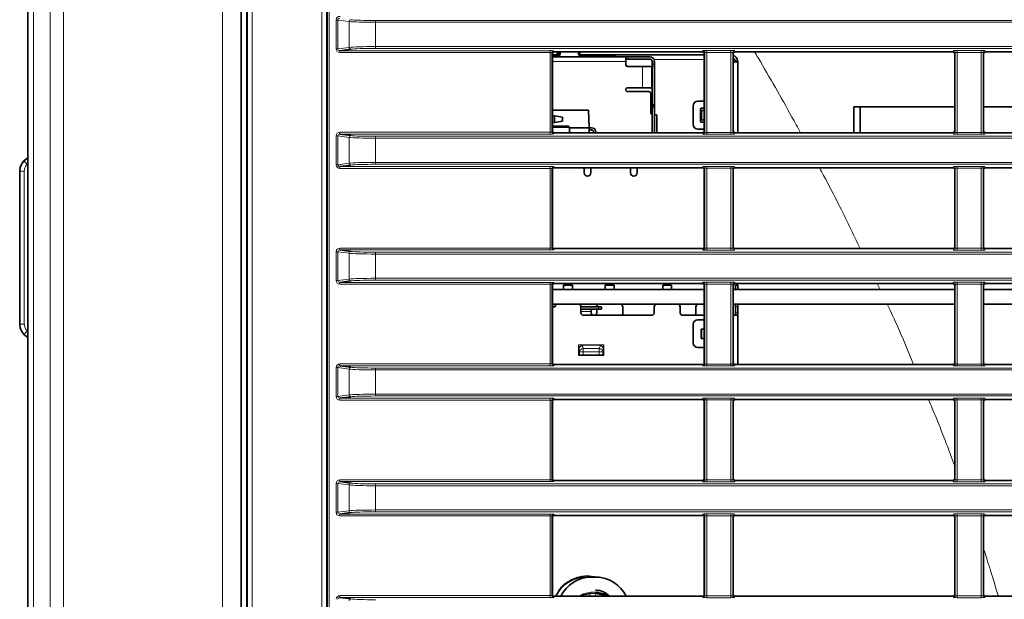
# Model space of a CAD drawing. Header units: millimetres. Extents: x 0 to 1118, y 0 to 864.
# Tile 14 of 91: x 196 to 231, y 270 to 291. Entities that reach past the tile are written whole.
import ezdxf

# ---------------------------------------------------------------- set-up
doc = ezdxf.new("R2010")
doc.units = ezdxf.units.MM

msp = doc.modelspace()

# ---------------------------------------------------------------- linework, layer by layer
at = {"color": 7, "linetype": 'Continuous', "lineweight": 35}
for p, q in [((203.776, 208.183), (203.776, 314.337)), ((195.902, 313.093), (195.902, 209.426)), ((203.569, 313.093), (203.569, 209.426)), ((207.508, 289.896), (207.12, 289.843)), ((214.753, 289.73), (214.753, 286.956)), ((214.753, 289.69), (214.927, 289.69)), ((214.753, 289.623), (217.391, 289.623)), ((214.949, 289.643), (214.782, 289.643)), ((220.149, 289.797), (214.82, 289.797)), ((214.927, 289.69), (214.927, 289.797)), ((215.032, 289.756), (214.927, 289.756)), ((214.927, 289.69), (215.024, 289.69)), ((215.032, 289.797), (215.032, 289.726)), ((215.699, 289.726), (215.699, 289.797)), ((215.741, 289.756), (215.699, 289.756)), ((215.707, 289.69), (215.741, 289.69)), ((215.741, 289.69), (215.741, 289.797)), ((215.741, 289.69), (220.216, 289.69)), ((216.982, 289.643), (215.782, 289.643)), ((217.391, 289.456), (217.391, 289.623)), ((217.391, 289.623), (217.474, 289.623)), ((217.474, 289.54), (217.391, 289.54)), ((217.474, 289.623), (218.257, 289.623)), ((218.257, 289.54), (217.474, 289.54)), ((220.216, 286.956), (220.216, 289.73)), ((221.255, 289.73), (221.255, 286.956)), ((229.149, 289.797), (221.322, 289.797)), ((229.216, 286.956), (229.216, 289.73)), ((230.255, 289.73), (230.255, 286.956)), ((238.149, 289.797), (230.322, 289.797)), ((217.391, 289.343), (217.391, 289.456)), ((217.991, 289.276), (217.457, 289.276)), ((218.324, 289.276), (217.991, 289.276)), ((218.324, 288.506), (218.324, 289.276)), ((218.341, 289.456), (218.341, 289.44)), ((218.341, 289.356), (218.341, 289.44)), ((218.341, 289.356), (218.424, 289.356)), ((218.341, 289.356), (218.341, 289.273)), ((218.341, 289.273), (218.341, 287.903)), ((218.424, 289.456), (218.424, 289.44)), ((218.424, 289.44), (218.424, 289.356)), ((218.424, 289.273), (218.424, 289.356)), ((218.424, 289.273), (218.424, 287.903)), ((221.416, 289.44), (221.255, 289.44)), ((221.416, 286.889), (221.416, 289.44)), ((217.457, 288.506), (217.991, 288.506)), ((217.991, 288.506), (218.324, 288.506)), ((218.215, 288.373), (217.457, 288.373)), ((218.298, 288.29), (218.298, 287.606)), ((218.341, 287.903), (218.341, 287.856)), ((218.341, 287.856), (218.341, 287.81)), ((218.424, 287.856), (218.341, 287.856)), ((218.341, 287.81), (218.341, 286.889)), ((218.424, 287.903), (218.424, 287.856)), ((218.424, 287.81), (218.424, 287.856)), ((218.424, 286.889), (218.424, 287.81)), ((219.816, 287.19), (219.816, 287.856)), ((219.982, 288.023), (220.216, 288.023)), ((220.216, 287.773), (220.116, 287.773)), ((225.589, 287.82), (225.589, 286.889)), ((225.589, 287.82), (225.822, 287.82)), ((225.822, 287.82), (225.822, 286.889)), ((225.822, 287.82), (229.216, 287.82)), ((230.255, 287.82), (238.216, 287.82)), ((214.753, 287.706), (216.052, 287.706)), ((214.753, 287.515), (214.762, 287.515)), ((214.826, 287.504), (214.762, 287.515)), ((214.826, 287.504), (215.122, 287.451)), ((214.826, 287.504), (214.826, 287.255)), ((215.122, 287.451), (215.122, 287.307)), ((216.074, 287.073), (216.052, 287.706)), ((218.424, 287.54), (218.514, 287.54)), ((218.514, 286.889), (218.514, 287.54)), ((220.082, 287.306), (220.082, 287.74)), ((220.086, 287.356), (220.086, 287.69)), ((220.086, 287.69), (220.114, 287.69)), ((220.114, 287.356), (220.114, 287.69)), ((220.114, 287.69), (220.216, 287.69)), ((214.753, 287.244), (214.762, 287.244)), ((215.337, 287.123), (214.753, 287.123)), ((215.365, 287.095), (214.753, 287.095)), ((214.826, 287.255), (214.762, 287.244)), ((214.826, 287.255), (215.122, 287.307)), ((215.365, 287.095), (215.337, 287.123)), ((215.365, 286.889), (215.365, 287.095)), ((215.365, 287.073), (216.074, 287.073)), ((216.074, 286.889), (216.074, 287.073)), ((216.16, 287.073), (216.074, 287.073)), ((220.086, 287.356), (220.114, 287.356)), ((220.114, 287.356), (220.216, 287.356)), ((220.216, 287.273), (220.116, 287.273)), ((207.12, 286.843), (207.508, 286.791)), ((220.149, 286.889), (214.82, 286.889)), ((216.16, 286.99), (216.074, 286.99)), ((216.235, 286.889), (216.235, 286.914)), ((216.318, 286.889), (216.318, 286.914)), ((219.982, 287.023), (220.216, 287.023)), ((229.149, 286.889), (221.322, 286.889)), ((238.149, 286.889), (230.322, 286.889)), ((195.76, 285.88), (195.902, 285.991)), ((207.508, 285.729), (207.12, 285.677)), ((220.149, 285.63), (214.82, 285.63)), ((215.899, 285.63), (215.899, 285.446)), ((216.132, 285.446), (216.132, 285.63)), ((217.566, 285.63), (217.566, 285.446)), ((217.799, 285.446), (217.799, 285.63)), ((229.149, 285.63), (221.322, 285.63)), ((238.149, 285.63), (230.322, 285.63)), ((195.607, 280.01), (195.607, 285.509)), ((195.609, 280.008), (195.609, 285.512)), ((214.753, 285.564), (214.753, 282.789)), ((220.216, 282.789), (220.216, 285.564)), ((221.255, 285.564), (221.255, 282.789)), ((229.216, 282.789), (229.216, 285.564)), ((230.255, 285.564), (230.255, 282.789)), ((207.12, 282.676), (207.508, 282.624)), ((220.149, 282.723), (214.82, 282.723)), ((229.149, 282.723), (221.322, 282.723)), ((238.149, 282.723), (230.322, 282.723)), ((207.508, 281.562), (207.12, 281.51)), ((214.753, 281.397), (214.753, 278.623)), ((220.149, 281.464), (214.82, 281.464)), ((215.156, 281.413), (215.156, 281.253)), ((215.476, 281.413), (215.156, 281.413)), ((215.476, 281.253), (215.476, 281.413)), ((216.656, 281.253), (216.656, 281.413)), ((216.656, 281.413), (216.976, 281.413)), ((216.976, 281.413), (216.976, 281.253)), ((218.722, 281.413), (218.722, 281.253)), ((219.042, 281.413), (218.722, 281.413)), ((219.042, 281.253), (219.042, 281.413)), ((220.216, 278.623), (220.216, 281.397)), ((221.255, 281.397), (221.255, 278.623)), ((229.149, 281.464), (221.322, 281.464)), ((221.332, 281.413), (221.416, 281.413)), ((221.332, 281.253), (221.332, 281.413)), ((221.416, 281.413), (221.416, 281.253)), ((229.216, 278.623), (229.216, 281.397)), ((230.255, 281.397), (230.255, 278.623)), ((238.149, 281.464), (230.322, 281.464)), ((220.216, 281.253), (214.753, 281.253)), ((229.216, 281.253), (221.255, 281.253)), ((238.216, 281.253), (230.255, 281.253)), ((220.216, 280.73), (214.753, 280.73)), ((229.216, 280.73), (221.255, 280.73)), ((221.332, 280.63), (221.332, 280.73)), ((221.416, 280.73), (221.416, 280.63)), ((238.216, 280.73), (230.255, 280.73)), ((214.753, 280.63), (214.849, 280.63)), ((215.782, 280.63), (215.782, 280.413)), ((215.782, 280.63), (216.416, 280.63)), ((216.416, 280.546), (215.782, 280.546)), ((218.332, 280.33), (215.866, 280.33)), ((216.149, 280.546), (216.149, 280.463)), ((216.149, 280.413), (216.149, 280.463)), ((216.349, 280.413), (216.349, 280.546)), ((216.416, 280.63), (216.516, 280.63)), ((216.416, 280.546), (216.516, 280.546)), ((216.516, 280.546), (216.516, 280.63)), ((217.282, 280.63), (217.282, 280.413)), ((218.416, 280.63), (218.416, 280.413)), ((219.349, 280.413), (219.349, 280.63)), ((220.216, 280.33), (219.432, 280.33)), ((219.916, 280.413), (219.916, 280.63)), ((221.416, 280.33), (221.255, 280.33)), ((221.332, 280.413), (221.332, 280.63)), ((221.332, 280.33), (221.332, 280.413)), ((221.416, 280.63), (221.416, 280.413)), ((221.416, 280.413), (221.416, 280.33)), ((221.416, 280.33), (221.416, 278.556)), ((219.816, 279.33), (219.816, 279.996)), ((220.216, 280.163), (219.982, 280.163)), ((195.902, 279.529), (195.76, 279.64)), ((220.097, 279.496), (220.097, 279.83)), ((220.111, 279.83), (220.097, 279.83)), ((220.111, 279.496), (220.111, 279.83)), ((220.211, 279.83), (220.111, 279.83)), ((220.211, 279.83), (220.211, 279.496)), ((220.097, 279.496), (220.111, 279.496)), ((220.211, 279.496), (220.111, 279.496)), ((215.732, 278.893), (215.699, 278.893)), ((215.865, 278.893), (215.732, 278.893)), ((216.433, 278.893), (215.865, 278.893)), ((216.566, 278.893), (216.433, 278.893)), ((216.599, 278.893), (216.566, 278.893)), ((220.216, 279.163), (219.982, 279.163)), ((220.149, 278.556), (214.82, 278.556)), ((229.149, 278.556), (221.322, 278.556)), ((238.149, 278.556), (230.322, 278.556)), ((207.12, 278.51), (207.508, 278.457)), ((207.508, 277.396), (207.12, 277.343)), ((214.753, 277.23), (214.753, 274.456)), ((220.149, 277.297), (214.82, 277.297)), ((220.216, 274.456), (220.216, 277.23)), ((221.255, 277.23), (221.255, 274.456)), ((229.149, 277.297), (221.322, 277.297)), ((229.216, 274.456), (229.216, 277.23)), ((230.255, 277.23), (230.255, 274.456)), ((238.149, 277.297), (230.322, 277.297)), ((207.12, 274.343), (207.508, 274.291)), ((220.149, 274.389), (214.82, 274.389)), ((229.149, 274.389), (221.322, 274.389)), ((238.149, 274.389), (230.322, 274.389)), ((207.508, 273.229), (207.12, 273.177)), ((214.753, 273.064), (214.753, 270.289)), ((220.149, 273.13), (214.82, 273.13)), ((220.216, 270.289), (220.216, 273.064)), ((221.255, 273.064), (221.255, 270.289)), ((229.149, 273.13), (221.322, 273.13)), ((229.216, 270.289), (229.216, 273.064)), ((230.255, 273.064), (230.255, 270.289)), ((238.149, 273.13), (230.322, 273.13)), ((216.16, 270.926), (215.974, 270.926)), ((216.323, 270.911), (216.137, 270.911)), ((216.272, 270.921), (216.16, 270.926)), ((216.434, 270.905), (216.272, 270.921)), ((207.12, 270.176), (207.508, 270.124)), ((220.149, 270.223), (214.82, 270.223)), ((229.149, 270.223), (221.322, 270.223)), ((238.149, 270.223), (230.322, 270.223))]:
    msp.add_line(p, q, dxfattribs=at)
at = {"color": 7, "linetype": 'Continuous', "lineweight": 18}
for p, q in [((203.799, 208.193), (203.799, 314.327)), ((203.966, 314.327), (203.966, 208.193)), ((196.098, 313.093), (196.098, 209.426)), ((196.707, 313.093), (196.707, 209.426)), ((197.178, 313.093), (197.178, 209.426)), ((202.902, 313.093), (202.902, 209.426)), ((206.471, 214.378), (206.471, 308.141)), ((206.637, 308.141), (206.637, 214.378)), ((206.668, 214.409), (206.668, 308.111)), ((206.734, 308.111), (206.734, 214.409)), ((207.045, 290.945), (206.981, 290.945)), ((206.981, 289.908), (206.981, 290.945)), ((207.444, 290.891), (207.045, 290.945)), ((207.045, 290.945), (207.045, 289.908)), ((208.395, 290.863), (208.395, 290.929)), ((208.395, 290.929), (395.076, 290.929)), ((207.444, 289.962), (207.444, 290.891)), ((208.395, 290.863), (208.395, 289.99)), ((395.076, 290.863), (208.395, 290.863)), ((207.045, 289.908), (206.981, 289.908)), ((207.045, 289.908), (207.444, 289.962)), ((208.395, 289.99), (395.076, 289.99)), ((208.395, 289.924), (208.395, 289.99)), ((395.076, 289.924), (208.395, 289.924)), ((207.12, 289.843), (214.67, 289.843)), ((207.12, 289.843), (207.12, 289.777)), ((214.67, 289.777), (207.12, 289.777)), ((214.67, 289.843), (214.67, 289.777)), ((214.67, 286.91), (214.67, 289.777)), ((214.737, 289.771), (214.737, 286.915)), ((214.753, 289.73), (214.737, 289.771)), ((214.803, 289.838), (214.82, 289.797)), ((217.391, 289.523), (218.307, 289.523)), ((217.474, 289.623), (217.474, 289.54)), ((218.41, 289.523), (220.216, 289.523)), ((220.149, 289.797), (220.168, 289.844)), ((220.234, 289.777), (220.216, 289.73)), ((220.234, 286.909), (220.234, 289.777)), ((220.301, 289.849), (221.17, 289.849)), ((220.301, 289.783), (220.301, 289.849)), ((221.17, 289.783), (220.301, 289.783)), ((220.301, 289.783), (220.301, 286.904)), ((221.17, 289.783), (221.17, 289.849)), ((221.17, 286.904), (221.17, 289.783)), ((221.237, 289.777), (221.237, 286.909)), ((221.255, 289.73), (221.237, 289.777)), ((221.303, 289.844), (221.322, 289.797)), ((229.149, 289.797), (229.168, 289.844)), ((229.234, 289.777), (229.216, 289.73)), ((229.234, 286.909), (229.234, 289.777)), ((229.301, 289.849), (230.17, 289.849)), ((229.301, 289.783), (229.301, 289.849)), ((230.17, 289.783), (229.301, 289.783)), ((229.301, 289.783), (229.301, 286.904)), ((230.17, 289.783), (230.17, 289.849)), ((230.17, 286.904), (230.17, 289.783)), ((230.237, 289.777), (230.237, 286.909)), ((230.255, 289.73), (230.237, 289.777)), ((230.303, 289.844), (230.322, 289.797)), ((214.753, 289.456), (217.391, 289.456)), ((217.991, 288.506), (217.991, 289.276)), ((218.424, 289.44), (218.341, 289.44)), ((218.341, 289.273), (218.424, 289.273)), ((221.412, 289.483), (221.327, 289.483)), ((218.341, 287.903), (218.424, 287.903)), ((218.424, 287.81), (218.341, 287.81)), ((207.045, 286.778), (206.981, 286.778)), ((206.981, 285.742), (206.981, 286.778)), ((207.444, 286.724), (207.045, 286.778)), ((207.045, 286.778), (207.045, 285.742)), ((207.12, 286.843), (207.12, 286.91)), ((207.12, 286.91), (214.67, 286.91)), ((214.67, 286.843), (207.12, 286.843)), ((207.444, 285.795), (207.444, 286.724)), ((208.395, 286.696), (208.395, 286.763)), ((208.395, 286.763), (395.076, 286.763)), ((395.076, 286.696), (208.395, 286.696)), ((208.395, 286.696), (208.395, 285.824)), ((214.67, 286.843), (214.67, 286.91)), ((214.737, 286.915), (214.753, 286.956)), ((214.82, 286.889), (214.803, 286.849)), ((220.168, 286.843), (220.149, 286.889)), ((220.216, 286.956), (220.234, 286.909)), ((220.301, 286.837), (220.301, 286.904)), ((220.301, 286.904), (221.17, 286.904)), ((221.17, 286.837), (220.301, 286.837)), ((221.17, 286.837), (221.17, 286.904)), ((221.237, 286.909), (221.255, 286.956)), ((221.322, 286.889), (221.303, 286.843)), ((229.168, 286.843), (229.149, 286.889)), ((229.216, 286.956), (229.234, 286.909)), ((229.301, 286.837), (229.301, 286.904)), ((229.301, 286.904), (230.17, 286.904)), ((230.17, 286.837), (229.301, 286.837)), ((230.17, 286.837), (230.17, 286.904)), ((230.237, 286.909), (230.255, 286.956)), ((230.322, 286.889), (230.303, 286.843)), ((207.045, 285.742), (206.981, 285.742)), ((207.045, 285.742), (207.444, 285.795)), ((207.12, 285.677), (214.67, 285.677)), ((207.12, 285.677), (207.12, 285.61)), ((208.395, 285.824), (395.076, 285.824)), ((208.395, 285.757), (208.395, 285.824)), ((395.076, 285.757), (208.395, 285.757)), ((214.67, 285.677), (214.67, 285.61)), ((214.803, 285.671), (214.82, 285.63)), ((220.149, 285.63), (220.168, 285.677)), ((220.301, 285.683), (221.17, 285.683)), ((220.301, 285.616), (220.301, 285.683)), ((221.17, 285.616), (221.17, 285.683)), ((221.303, 285.677), (221.322, 285.63)), ((229.149, 285.63), (229.168, 285.677)), ((229.301, 285.683), (230.17, 285.683)), ((229.301, 285.616), (229.301, 285.683)), ((230.17, 285.616), (230.17, 285.683)), ((230.303, 285.677), (230.322, 285.63)), ((195.609, 285.509), (195.607, 285.509)), ((195.773, 280.008), (195.773, 285.512)), ((214.67, 285.61), (207.12, 285.61)), ((214.67, 282.743), (214.67, 285.61)), ((214.737, 285.604), (214.737, 282.749)), ((214.753, 285.564), (214.737, 285.604)), ((220.234, 285.61), (220.216, 285.564)), ((220.234, 282.743), (220.234, 285.61)), ((221.17, 285.616), (220.301, 285.616)), ((220.301, 285.616), (220.301, 282.737)), ((221.17, 282.737), (221.17, 285.616)), ((221.237, 285.61), (221.237, 282.743)), ((221.255, 285.564), (221.237, 285.61)), ((229.234, 285.61), (229.216, 285.564)), ((229.234, 282.743), (229.234, 285.61)), ((230.17, 285.616), (229.301, 285.616)), ((229.301, 285.616), (229.301, 282.737)), ((230.17, 282.737), (230.17, 285.616)), ((230.237, 285.61), (230.237, 282.743)), ((230.255, 285.564), (230.237, 285.61)), ((214.737, 282.749), (214.753, 282.789)), ((220.216, 282.789), (220.234, 282.743)), ((221.237, 282.743), (221.255, 282.789)), ((229.216, 282.789), (229.234, 282.743)), ((230.237, 282.743), (230.255, 282.789)), ((207.045, 282.611), (206.981, 282.611)), ((206.981, 281.575), (206.981, 282.611)), ((207.444, 282.557), (207.045, 282.611)), ((207.045, 282.611), (207.045, 281.575)), ((207.12, 282.676), (207.12, 282.743)), ((207.12, 282.743), (214.67, 282.743)), ((214.67, 282.676), (207.12, 282.676)), ((207.444, 281.629), (207.444, 282.557)), ((208.395, 282.529), (208.395, 282.596)), ((208.395, 282.596), (395.076, 282.596)), ((395.076, 282.529), (208.395, 282.529)), ((208.395, 282.529), (208.395, 281.657)), ((214.67, 282.676), (214.67, 282.743)), ((214.82, 282.723), (214.803, 282.682)), ((220.168, 282.676), (220.149, 282.723)), ((220.301, 282.67), (220.301, 282.737)), ((220.301, 282.737), (221.17, 282.737)), ((221.17, 282.67), (220.301, 282.67)), ((221.17, 282.67), (221.17, 282.737)), ((221.322, 282.723), (221.303, 282.676)), ((229.168, 282.676), (229.149, 282.723)), ((229.301, 282.67), (229.301, 282.737)), ((229.301, 282.737), (230.17, 282.737)), ((230.17, 282.67), (229.301, 282.67)), ((230.17, 282.67), (230.17, 282.737)), ((230.322, 282.723), (230.303, 282.676)), ((207.045, 281.575), (206.981, 281.575)), ((207.045, 281.575), (207.444, 281.629)), ((207.12, 281.51), (214.67, 281.51)), ((207.12, 281.51), (207.12, 281.443)), ((214.67, 281.443), (207.12, 281.443)), ((208.395, 281.657), (395.076, 281.657)), ((208.395, 281.59), (208.395, 281.657)), ((395.076, 281.59), (208.395, 281.59)), ((214.67, 281.51), (214.67, 281.443)), ((214.67, 278.576), (214.67, 281.443)), ((214.737, 281.438), (214.737, 278.582)), ((214.753, 281.397), (214.737, 281.438)), ((214.803, 281.504), (214.82, 281.464)), ((220.149, 281.464), (220.168, 281.51)), ((220.234, 281.444), (220.216, 281.397)), ((220.234, 278.576), (220.234, 281.444)), ((220.301, 281.516), (221.17, 281.516)), ((220.301, 281.449), (220.301, 281.516)), ((221.17, 281.449), (220.301, 281.449)), ((220.301, 281.449), (220.301, 278.57)), ((221.17, 281.449), (221.17, 281.516)), ((221.17, 278.57), (221.17, 281.449)), ((221.237, 281.444), (221.237, 278.576)), ((221.255, 281.397), (221.237, 281.444)), ((221.303, 281.51), (221.322, 281.464)), ((226.531, 281.253), (226.429, 281.464)), ((229.149, 281.464), (229.168, 281.51)), ((229.234, 281.444), (229.216, 281.397)), ((229.234, 278.576), (229.234, 281.444)), ((229.301, 281.516), (230.17, 281.516)), ((229.301, 281.449), (229.301, 281.516)), ((230.17, 281.449), (229.301, 281.449)), ((229.301, 281.449), (229.301, 278.57)), ((230.17, 281.449), (230.17, 281.516)), ((230.17, 278.57), (230.17, 281.449)), ((230.237, 281.444), (230.237, 278.576)), ((230.255, 281.397), (230.237, 281.444)), ((230.303, 281.51), (230.322, 281.464)), ((216.149, 280.463), (215.782, 280.463)), ((216.416, 280.63), (216.416, 280.546)), ((221.332, 280.63), (221.416, 280.63)), ((221.332, 280.413), (221.416, 280.413)), ((215.699, 278.893), (215.699, 279.267)), ((215.699, 279.267), (215.72, 279.16)), ((215.806, 279.246), (215.699, 279.267)), ((215.699, 279.267), (216.599, 279.267)), ((216.599, 279.267), (216.492, 279.246)), ((216.577, 279.16), (216.599, 279.267)), ((216.599, 279.267), (216.599, 278.893)), ((215.72, 279.16), (215.732, 279.042)), ((215.732, 279.042), (215.732, 279.01)), ((215.865, 279.01), (215.732, 279.01)), ((215.732, 279.01), (215.732, 278.893)), ((216.492, 279.246), (215.806, 279.246)), ((215.863, 279.128), (216.435, 279.128)), ((216.433, 279.01), (215.865, 279.01)), ((215.865, 278.893), (215.865, 279.01)), ((216.566, 279.01), (216.433, 279.01)), ((216.433, 278.893), (216.433, 279.01)), ((216.566, 279.042), (216.577, 279.16)), ((216.566, 279.01), (216.566, 279.042)), ((216.566, 278.893), (216.566, 279.01)), ((207.12, 278.51), (207.12, 278.576)), ((207.12, 278.576), (214.67, 278.576)), ((214.67, 278.51), (214.67, 278.576)), ((214.737, 278.582), (214.753, 278.623)), ((214.82, 278.556), (214.803, 278.515)), ((220.168, 278.509), (220.149, 278.556)), ((220.216, 278.623), (220.234, 278.576)), ((220.301, 278.504), (220.301, 278.57)), ((220.301, 278.57), (221.17, 278.57)), ((221.17, 278.504), (221.17, 278.57)), ((221.237, 278.576), (221.255, 278.623)), ((221.322, 278.556), (221.303, 278.509)), ((229.168, 278.509), (229.149, 278.556)), ((229.216, 278.623), (229.234, 278.576)), ((229.301, 278.504), (229.301, 278.57)), ((229.301, 278.57), (230.17, 278.57)), ((230.17, 278.504), (230.17, 278.57)), ((230.237, 278.576), (230.255, 278.623)), ((230.322, 278.556), (230.303, 278.509)), ((207.045, 278.445), (206.981, 278.445)), ((206.981, 277.408), (206.981, 278.445)), ((207.444, 278.391), (207.045, 278.445)), ((207.045, 278.445), (207.045, 277.408)), ((214.67, 278.51), (207.12, 278.51)), ((207.444, 277.462), (207.444, 278.391)), ((208.395, 278.363), (208.395, 278.429)), ((208.395, 278.429), (395.076, 278.429)), ((208.395, 278.363), (208.395, 277.49)), ((395.076, 278.363), (208.395, 278.363)), ((221.17, 278.504), (220.301, 278.504)), ((230.17, 278.504), (229.301, 278.504)), ((208.395, 277.424), (208.395, 277.49)), ((208.395, 277.49), (395.076, 277.49)), ((207.045, 277.408), (206.981, 277.408)), ((207.045, 277.408), (207.444, 277.462)), ((207.12, 277.343), (214.67, 277.343)), ((207.12, 277.343), (207.12, 277.277)), ((214.67, 277.277), (207.12, 277.277)), ((395.076, 277.424), (208.395, 277.424)), ((214.67, 277.343), (214.67, 277.277)), ((214.67, 274.41), (214.67, 277.277)), ((214.737, 277.271), (214.737, 274.415)), ((214.753, 277.23), (214.737, 277.271)), ((214.803, 277.338), (214.82, 277.297)), ((220.149, 277.297), (220.168, 277.344)), ((220.234, 277.277), (220.216, 277.23)), ((220.234, 274.409), (220.234, 277.277)), ((220.301, 277.349), (221.17, 277.349)), ((220.301, 277.349), (220.301, 277.283)), ((221.17, 277.283), (220.301, 277.283)), ((220.301, 277.283), (220.301, 274.404)), ((221.17, 277.349), (221.17, 277.283)), ((221.17, 274.404), (221.17, 277.283)), ((221.237, 277.277), (221.237, 274.409)), ((221.255, 277.23), (221.237, 277.277)), ((221.303, 277.344), (221.322, 277.297)), ((229.149, 277.297), (229.168, 277.344)), ((229.234, 277.277), (229.216, 277.23)), ((229.234, 274.409), (229.234, 277.277)), ((229.301, 277.349), (230.17, 277.349)), ((229.301, 277.349), (229.301, 277.283)), ((230.17, 277.283), (229.301, 277.283)), ((229.301, 277.283), (229.301, 274.404)), ((230.17, 277.349), (230.17, 277.283)), ((230.17, 274.404), (230.17, 277.283)), ((230.237, 277.277), (230.237, 274.409)), ((230.255, 277.23), (230.237, 277.277)), ((230.303, 277.344), (230.322, 277.297)), ((207.12, 274.343), (207.12, 274.41)), ((207.12, 274.41), (214.67, 274.41)), ((214.67, 274.343), (207.12, 274.343)), ((214.67, 274.343), (214.67, 274.41)), ((214.737, 274.415), (214.753, 274.456)), ((214.82, 274.389), (214.803, 274.349)), ((220.168, 274.343), (220.149, 274.389)), ((220.216, 274.456), (220.234, 274.409)), ((220.301, 274.404), (220.301, 274.337)), ((220.301, 274.404), (221.17, 274.404)), ((221.17, 274.337), (220.301, 274.337)), ((221.17, 274.404), (221.17, 274.337)), ((221.237, 274.409), (221.255, 274.456)), ((221.322, 274.389), (221.303, 274.343)), ((229.168, 274.343), (229.149, 274.389)), ((229.216, 274.456), (229.234, 274.409)), ((229.301, 274.404), (229.301, 274.337)), ((229.301, 274.404), (230.17, 274.404)), ((230.17, 274.337), (229.301, 274.337)), ((230.17, 274.404), (230.17, 274.337)), ((230.237, 274.409), (230.255, 274.456)), ((230.322, 274.389), (230.303, 274.343)), ((207.045, 274.278), (206.981, 274.278)), ((206.981, 273.242), (206.981, 274.278)), ((207.444, 274.224), (207.045, 274.278)), ((207.045, 274.278), (207.045, 273.242)), ((207.444, 273.295), (207.444, 274.224)), ((208.395, 274.196), (208.395, 274.263)), ((208.395, 274.263), (395.076, 274.263)), ((208.395, 274.196), (208.395, 273.324)), ((395.076, 274.196), (208.395, 274.196)), ((207.045, 273.242), (206.981, 273.242)), ((207.045, 273.242), (207.444, 273.295)), ((208.395, 273.324), (395.076, 273.324)), ((208.395, 273.257), (208.395, 273.324)), ((395.076, 273.257), (208.395, 273.257)), ((207.12, 273.177), (214.67, 273.177)), ((207.12, 273.177), (207.12, 273.11)), ((214.67, 273.11), (207.12, 273.11)), ((214.67, 273.177), (214.67, 273.11)), ((214.67, 270.243), (214.67, 273.11)), ((214.737, 273.104), (214.737, 270.249)), ((214.753, 273.064), (214.737, 273.104)), ((214.803, 273.171), (214.82, 273.13)), ((220.149, 273.13), (220.168, 273.177)), ((220.234, 273.11), (220.216, 273.064)), ((220.234, 270.243), (220.234, 273.11)), ((220.301, 273.183), (221.17, 273.183)), ((220.301, 273.116), (220.301, 273.183)), ((221.17, 273.116), (220.301, 273.116)), ((220.301, 273.116), (220.301, 270.237)), ((221.17, 273.116), (221.17, 273.183)), ((221.17, 270.237), (221.17, 273.116)), ((221.237, 273.11), (221.237, 270.243)), ((221.255, 273.064), (221.237, 273.11)), ((221.303, 273.177), (221.322, 273.13)), ((229.149, 273.13), (229.168, 273.177)), ((229.234, 273.11), (229.216, 273.064)), ((229.234, 270.243), (229.234, 273.11)), ((229.301, 273.183), (230.17, 273.183)), ((229.301, 273.116), (229.301, 273.183)), ((230.17, 273.116), (229.301, 273.116)), ((229.301, 273.116), (229.301, 270.237)), ((230.17, 273.116), (230.17, 273.183)), ((230.17, 270.237), (230.17, 273.116)), ((230.237, 273.11), (230.237, 270.243)), ((230.255, 273.064), (230.237, 273.11)), ((230.303, 273.177), (230.322, 273.13)), ((216.137, 270.911), (215.974, 270.926)), ((216.323, 270.911), (216.16, 270.926)), ((207.12, 270.176), (207.12, 270.243)), ((207.12, 270.243), (214.67, 270.243)), ((214.67, 270.176), (207.12, 270.176)), ((214.67, 270.176), (214.67, 270.243)), ((214.737, 270.249), (214.753, 270.289)), ((214.82, 270.223), (214.803, 270.182)), ((216.13, 270.324), (216.093, 270.223)), ((216.316, 270.324), (216.13, 270.324)), ((216.137, 270.371), (216.323, 270.371)), ((216.316, 270.324), (216.279, 270.223)), ((220.168, 270.176), (220.149, 270.223)), ((220.216, 270.289), (220.234, 270.243)), ((220.301, 270.17), (220.301, 270.237)), ((220.301, 270.237), (221.17, 270.237)), ((221.17, 270.17), (220.301, 270.17)), ((221.17, 270.17), (221.17, 270.237)), ((221.237, 270.243), (221.255, 270.289)), ((221.322, 270.223), (221.303, 270.176)), ((229.168, 270.176), (229.149, 270.223)), ((229.216, 270.289), (229.234, 270.243)), ((229.301, 270.17), (229.301, 270.237)), ((229.301, 270.237), (230.17, 270.237)), ((230.17, 270.17), (229.301, 270.17)), ((230.17, 270.17), (230.17, 270.237)), ((230.237, 270.243), (230.255, 270.289)), ((230.322, 270.223), (230.303, 270.176))]:
    msp.add_line(p, q, dxfattribs=at)
at = {"color": 7, "linetype": 'Continuous', "lineweight": 35, "flags": 128}
for points in [[(214.782, 289.643), (214.766, 289.645), (214.753, 289.648)], [(216.13, 270.324), (215.869, 270.268), (215.784, 270.223)], [(216.661, 270.223), (216.577, 270.268), (216.316, 270.324)], [(216.323, 270.371), (216.601, 270.312), (216.749, 270.223)]]:
    msp.add_lwpolyline(points, dxfattribs=at)
at = {"color": 7, "linetype": 'Continuous', "lineweight": 18, "flags": 128}
msp.add_lwpolyline([(215.711, 270.223), (215.859, 270.312), (216.137, 270.371)], dxfattribs=at)
at = {"color": 7, "linetype": 'Continuous', "lineweight": 18}
for centre, radius, start, end in [((207.511, 290.891), 0.0661, 92.3439, 180.4756), ((207.511, 289.962), 0.0661, 179.5244, 267.6561), ((214.803, 289.771), 0.0667, 90.0282, 179.926), ((220.168, 289.777), 0.0667, 0.074, 89.9718), ((221.303, 289.777), 0.0667, 90.0282, 179.926), ((229.168, 289.777), 0.0667, 0.074, 89.9718), ((230.303, 289.777), 0.0667, 90.0282, 179.926), ((207.511, 286.725), 0.0661, 92.3439, 180.4756), ((214.803, 286.915), 0.0667, 180.074, 269.9718), ((220.168, 286.909), 0.0667, 270.0282, 359.926), ((221.303, 286.909), 0.0667, 180.074, 269.9718), ((229.168, 286.909), 0.0667, 270.0282, 359.926), ((230.303, 286.909), 0.0667, 180.074, 269.9718), ((207.511, 285.795), 0.0661, 179.5244, 267.6561), ((214.803, 285.604), 0.0667, 90.0282, 179.926), ((220.168, 285.61), 0.0667, 0.074, 89.9718), ((221.303, 285.61), 0.0667, 90.0282, 179.926), ((229.168, 285.61), 0.0667, 0.074, 89.9718), ((230.303, 285.61), 0.0667, 90.0282, 179.926), ((207.511, 282.558), 0.0661, 92.3439, 180.4756), ((214.803, 282.749), 0.0667, 180.074, 269.9718), ((220.168, 282.743), 0.0667, 270.0282, 359.926), ((221.303, 282.743), 0.0667, 180.074, 269.9718), ((229.168, 282.743), 0.0667, 270.0282, 359.926), ((230.303, 282.743), 0.0667, 180.074, 269.9718), ((207.511, 281.628), 0.0661, 179.5244, 267.6561), ((214.803, 281.438), 0.0667, 90.0282, 179.926), ((220.168, 281.443), 0.0667, 0.074, 89.9718), ((221.303, 281.443), 0.0667, 90.0282, 179.926), ((229.168, 281.443), 0.0667, 0.074, 89.9718), ((230.303, 281.443), 0.0667, 90.0282, 179.926), ((214.803, 278.582), 0.0667, 180.074, 269.9718), ((220.168, 278.576), 0.0667, 270.0282, 359.926), ((221.303, 278.576), 0.0667, 180.074, 269.9718), ((229.168, 278.576), 0.0667, 270.0282, 359.926), ((230.303, 278.576), 0.0667, 180.074, 269.9718), ((207.511, 278.391), 0.0661, 92.3439, 180.4756), ((207.511, 277.462), 0.0661, 179.5244, 267.6561), ((214.803, 277.271), 0.0667, 90.0282, 179.926), ((220.168, 277.277), 0.0667, 0.074, 89.9718), ((221.303, 277.277), 0.0667, 90.0282, 179.926), ((229.168, 277.277), 0.0667, 0.074, 89.9718), ((230.303, 277.277), 0.0667, 90.0282, 179.926), ((214.803, 274.415), 0.0667, 180.074, 269.9718), ((220.168, 274.409), 0.0667, 270.0282, 359.926), ((221.303, 274.409), 0.0667, 180.074, 269.9718), ((229.168, 274.409), 0.0667, 270.0282, 359.926), ((230.303, 274.409), 0.0667, 180.074, 269.9718), ((207.511, 274.225), 0.0661, 92.3439, 180.4756), ((207.511, 273.295), 0.0661, 179.5244, 267.6561), ((214.803, 273.104), 0.0667, 90.0282, 179.926), ((220.168, 273.11), 0.0667, 0.074, 89.9718), ((221.303, 273.11), 0.0667, 90.0282, 179.926), ((229.168, 273.11), 0.0667, 0.074, 89.9718), ((230.303, 273.11), 0.0667, 90.0282, 179.926), ((207.511, 270.058), 0.0661, 92.3439, 180.4756), ((214.803, 270.249), 0.0667, 180.074, 269.9718), ((215.992, 270.368), 0.144, 341.967, 0.995), ((220.168, 270.243), 0.0667, 270.0282, 359.926), ((221.303, 270.243), 0.0667, 180.074, 269.9718), ((229.168, 270.243), 0.0667, 270.0282, 359.926), ((230.303, 270.243), 0.0667, 180.074, 269.9718)]:
    msp.add_arc(centre, radius, start, end, dxfattribs=at)
at = {"color": 7, "linetype": 'Continuous', "lineweight": 35}
for centre, radius, start, end in [((214.949, 289.726), 0.0833, 270, 0), ((215.782, 289.726), 0.0833, 180, 270), ((216.982, 289.56), 0.0833, 49.4642, 90), ((218.257, 289.456), 0.167, 0, 90), ((218.257, 289.456), 0.0833, 0, 90), ((221.166, 289.44), 0.25, 9.9817, 68.9532), ((221.166, 289.44), 0.167, 15.0701, 57.4052), ((217.474, 289.36), 0.0833, 180, 270), ((217.457, 289.343), 0.0667, 180, 270), ((217.457, 288.44), 0.0667, 90, 270), ((218.215, 288.29), 0.0833, 360, 90), ((219.982, 287.856), 0.167, 90, 180), ((220.116, 287.74), 0.0333, 90, 180), ((218.365, 287.606), 0.0667, 180, 248.5924), ((216.16, 286.914), 0.159, 360, 90), ((219.982, 287.19), 0.167, 180, 270), ((220.116, 287.306), 0.0333, 180, 270), ((216.16, 286.914), 0.0754, 0, 90), ((216.016, 285.446), 0.117, 180, 360), ((217.682, 285.446), 0.117, 180, 0), ((214.949, 280.63), 0.1, 90, 180), ((215.682, 280.63), 0.1, 0, 90), ((216.449, 280.63), 0.1, 90, 180), ((217.182, 280.63), 0.1, 360, 90), ((218.516, 280.63), 0.1, 90, 180), ((219.249, 280.63), 0.1, 360, 90), ((220.016, 280.63), 0.1, 90, 180), ((215.866, 280.413), 0.0833, 180, 270), ((216.232, 280.413), 0.0833, 180, 270), ((216.266, 280.413), 0.0833, 270, 0), ((217.366, 280.413), 0.0833, 180, 270), ((218.332, 280.413), 0.0833, 270, 0), ((219.432, 280.413), 0.0833, 180, 270), ((219.832, 280.413), 0.0833, 270, 0), ((219.982, 279.996), 0.167, 90, 180), ((219.982, 279.33), 0.167, 180, 270), ((215.998, 269.684), 1.242, 91.1004, 154.3221), ((216.16, 269.684), 1.227, 91.0923, 153.9519), ((216.304, 269.691), 1.22, 25.8351, 89.1207), ((216.179, 270.368), 0.144, 341.967, 0.995)]:
    msp.add_arc(centre, radius, start, end, dxfattribs=at)
at = {"color": 7, "linetype": 'Continuous', "lineweight": 18}
for centre, major_axis, ratio, start_param, end_param in [((207.122, 290.943), (-0.139, 0.019), 0.950238, 4.852869, 6.410186), ((207.122, 290.943), (0.0763, -0.0103), 0.866177, 1.711276, 3.268593), ((208.395, 290.97), (0.933, 0), 0.043661, 3.455752, 4.712389), ((208.395, 290.903), (1, 0), 0.04075, 3.455752, 4.712389), ((207.122, 289.91), (-0.139, -0.019), 0.950238, 6.156185, 7.713502), ((207.122, 289.91), (0.0763, 0.0103), 0.866177, 3.014592, 4.571909), ((208.395, 289.95), (1, 0), 0.04075, 1.570796, 2.827433), ((208.395, 289.883), (0.933, 0), 0.043661, 1.570796, 2.827433), ((214.67, 289.838), (0.133, 0), 0.043661, 0.017453, 1.570796), ((214.67, 289.771), (0.0667, 0), 0.087322, 0.017453, 1.570796), ((220.301, 289.843), (0.133, 0), 0.043661, 1.570796, 3.124139), ((220.301, 289.777), (0.0667, 0), 0.087322, 1.570796, 3.124139), ((221.17, 289.843), (0.133, 0), 0.043661, 0.017453, 1.570796), ((221.17, 289.777), (0.0667, 0), 0.087322, 0.017453, 1.570796), ((229.301, 289.843), (0.133, 0), 0.043661, 1.570796, 3.124139), ((229.301, 289.777), (0.0667, 0), 0.087322, 1.570796, 3.124139), ((230.17, 289.843), (0.133, 0), 0.043661, 0.017453, 1.570796), ((230.17, 289.777), (0.0667, 0), 0.087322, 0.017453, 1.570796), ((207.122, 286.776), (-0.139, 0.019), 0.950238, 4.852869, 6.410186), ((207.122, 286.776), (0.0763, -0.0103), 0.866177, 1.711276, 3.268593), ((208.395, 286.737), (1, 0), 0.04075, 3.455752, 4.712389), ((208.395, 286.803), (0.933, 0), 0.043661, 3.455752, 4.712389), ((214.67, 286.915), (0.0667, 0), 0.087322, 4.712389, 6.265732), ((214.67, 286.849), (0.133, 0), 0.043661, 4.712389, 6.265732), ((220.301, 286.843), (0.133, 0), 0.043661, 3.159046, 4.712389), ((220.301, 286.91), (0.0667, 0), 0.087322, 3.159046, 4.712389), ((221.17, 286.91), (0.0667, 0), 0.087322, 4.712389, 6.265732), ((221.17, 286.843), (0.133, 0), 0.043661, 4.712389, 6.265732), ((229.301, 286.843), (0.133, 0), 0.043661, 3.159046, 4.712389), ((229.301, 286.91), (0.0667, 0), 0.087322, 3.159046, 4.712389), ((230.17, 286.91), (0.0667, 0), 0.087322, 4.712389, 6.265732), ((230.17, 286.843), (0.133, 0), 0.043661, 4.712389, 6.265732), ((207.122, 285.744), (-0.139, -0.019), 0.950238, 6.156185, 7.713502), ((207.122, 285.744), (0.0763, 0.0103), 0.866177, 3.014592, 4.571909), ((208.395, 285.783), (1, 0), 0.04075, 1.570796, 2.827433), ((208.395, 285.716), (0.933, 0), 0.043661, 1.570796, 2.827433), ((214.67, 285.671), (0.133, 0), 0.043661, 0.017453, 1.570796), ((220.301, 285.677), (0.133, 0), 0.043661, 1.570796, 3.124139), ((221.17, 285.677), (0.133, 0), 0.043661, 0.017453, 1.570796), ((229.301, 285.677), (0.133, 0), 0.043661, 1.570796, 3.124139), ((230.17, 285.677), (0.133, 0), 0.043661, 0.017453, 1.570796), ((214.67, 285.604), (0.0667, 0), 0.087322, 0.017453, 1.570796), ((220.301, 285.61), (0.0667, 0), 0.087322, 1.570796, 3.124139), ((221.17, 285.61), (0.0667, 0), 0.087322, 0.017453, 1.570796), ((229.301, 285.61), (0.0667, 0), 0.087322, 1.570796, 3.124139), ((230.17, 285.61), (0.0667, 0), 0.087322, 0.017453, 1.570796), ((207.122, 282.609), (-0.139, 0.019), 0.950238, 4.852869, 6.410186), ((207.122, 282.609), (0.0763, -0.0103), 0.866177, 1.711276, 3.268593), ((208.395, 282.57), (1, 0), 0.04075, 3.455752, 4.712389), ((208.395, 282.637), (0.933, 0), 0.043661, 3.455752, 4.712389), ((214.67, 282.749), (0.0667, 0), 0.087322, 4.712389, 6.265732), ((214.67, 282.682), (0.133, 0), 0.043661, 4.712389, 6.265732), ((220.301, 282.676), (0.133, 0), 0.043661, 3.159046, 4.712389), ((220.301, 282.743), (0.0667, 0), 0.087322, 3.159046, 4.712389), ((221.17, 282.743), (0.0667, 0), 0.087322, 4.712389, 6.265732), ((221.17, 282.676), (0.133, 0), 0.043661, 4.712389, 6.265732), ((229.301, 282.676), (0.133, 0), 0.043661, 3.159046, 4.712389), ((229.301, 282.743), (0.0667, 0), 0.087322, 3.159046, 4.712389), ((230.17, 282.743), (0.0667, 0), 0.087322, 4.712389, 6.265732), ((230.17, 282.676), (0.133, 0), 0.043661, 4.712389, 6.265732), ((207.122, 281.577), (-0.139, -0.019), 0.950238, 6.156185, 7.713502), ((207.122, 281.577), (0.0763, 0.0103), 0.866177, 3.014592, 4.571909), ((208.395, 281.616), (1, 0), 0.04075, 1.570796, 2.827433), ((208.395, 281.55), (0.933, 0), 0.043661, 1.570796, 2.827433), ((214.67, 281.504), (0.133, 0), 0.043661, 0.017453, 1.570796), ((214.67, 281.438), (0.0667, 0), 0.087322, 0.017453, 1.570796), ((220.301, 281.51), (0.133, 0), 0.043661, 1.570796, 3.124139), ((220.301, 281.443), (0.0667, 0), 0.087322, 1.570796, 3.124139), ((221.17, 281.51), (0.133, 0), 0.043661, 0.017453, 1.570796), ((221.17, 281.443), (0.0667, 0), 0.087322, 0.017453, 1.570796), ((229.301, 281.51), (0.133, 0), 0.043661, 1.570796, 3.124139), ((229.301, 281.443), (0.0667, 0), 0.087322, 1.570796, 3.124139), ((230.17, 281.51), (0.133, 0), 0.043661, 0.017453, 1.570796), ((230.17, 281.443), (0.0667, 0), 0.087322, 0.017453, 1.570796), ((207.122, 278.443), (-0.139, 0.019), 0.950238, 4.852869, 6.410186), ((214.67, 278.582), (0.0667, 0), 0.087322, 4.712389, 6.265732), ((220.301, 278.576), (0.0667, 0), 0.087322, 3.159046, 4.712389), ((221.17, 278.576), (0.0667, 0), 0.087322, 4.712389, 6.265732), ((229.301, 278.576), (0.0667, 0), 0.087322, 3.159046, 4.712389), ((230.17, 278.576), (0.0667, 0), 0.087322, 4.712389, 6.265732), ((207.122, 278.443), (0.0763, -0.0103), 0.866177, 1.711276, 3.268593), ((208.395, 278.403), (1, 0), 0.04075, 3.455752, 4.712389), ((208.395, 278.47), (0.933, 0), 0.043661, 3.455752, 4.712389), ((214.67, 278.515), (0.133, 0), 0.043661, 4.712389, 6.265732), ((220.301, 278.51), (0.133, 0), 0.043661, 3.159046, 4.712389), ((221.17, 278.51), (0.133, 0), 0.043661, 4.712389, 6.265732), ((229.301, 278.51), (0.133, 0), 0.043661, 3.159046, 4.712389), ((230.17, 278.51), (0.133, 0), 0.043661, 4.712389, 6.265732), ((208.395, 277.45), (1, 0), 0.04075, 1.570796, 2.827433), ((207.122, 277.41), (-0.139, -0.019), 0.950238, 6.156185, 7.713502), ((207.122, 277.41), (0.0763, 0.0103), 0.866177, 3.014592, 4.571909), ((208.395, 277.383), (0.933, 0), 0.043661, 1.570796, 2.827433), ((214.67, 277.338), (0.133, 0), 0.043661, 0.017453, 1.570796), ((214.67, 277.271), (0.0667, 0), 0.087322, 0.017453, 1.570796), ((220.301, 277.343), (0.133, 0), 0.043661, 1.570796, 3.124139), ((220.301, 277.277), (0.0667, 0), 0.087322, 1.570796, 3.124139), ((221.17, 277.343), (0.133, 0), 0.043661, 0.017453, 1.570796), ((221.17, 277.277), (0.0667, 0), 0.087322, 0.017453, 1.570796), ((229.301, 277.343), (0.133, 0), 0.043661, 1.570796, 3.124139), ((229.301, 277.277), (0.0667, 0), 0.087322, 1.570796, 3.124139), ((230.17, 277.343), (0.133, 0), 0.043661, 0.017453, 1.570796), ((230.17, 277.277), (0.0667, 0), 0.087322, 0.017453, 1.570796), ((207.122, 274.276), (-0.139, 0.019), 0.950238, 4.852869, 6.410186), ((207.122, 274.276), (0.0763, -0.0103), 0.866177, 1.711276, 3.268593), ((214.67, 274.415), (0.0667, 0), 0.087322, 4.712389, 6.265732), ((214.67, 274.349), (0.133, 0), 0.043661, 4.712389, 6.265732), ((220.301, 274.343), (0.133, 0), 0.043661, 3.159046, 4.712389), ((220.301, 274.41), (0.0667, 0), 0.087322, 3.159046, 4.712389), ((221.17, 274.41), (0.0667, 0), 0.087322, 4.712389, 6.265732), ((221.17, 274.343), (0.133, 0), 0.043661, 4.712389, 6.265732), ((229.301, 274.343), (0.133, 0), 0.043661, 3.159046, 4.712389), ((229.301, 274.41), (0.0667, 0), 0.087322, 3.159046, 4.712389), ((230.17, 274.41), (0.0667, 0), 0.087322, 4.712389, 6.265732), ((230.17, 274.343), (0.133, 0), 0.043661, 4.712389, 6.265732), ((208.395, 274.237), (1, 0), 0.04075, 3.455752, 4.712389), ((208.395, 274.303), (0.933, 0), 0.043661, 3.455752, 4.712389), ((207.122, 273.244), (-0.139, -0.019), 0.950238, 6.156185, 7.713502), ((207.122, 273.244), (0.0763, 0.0103), 0.866177, 3.014592, 4.571909), ((208.395, 273.283), (1, 0), 0.04075, 1.570796, 2.827433), ((208.395, 273.216), (0.933, 0), 0.043661, 1.570796, 2.827433), ((214.67, 273.171), (0.133, 0), 0.043661, 0.017453, 1.570796), ((214.67, 273.104), (0.0667, 0), 0.087322, 0.017453, 1.570796), ((220.301, 273.177), (0.133, 0), 0.043661, 1.570796, 3.124139), ((220.301, 273.11), (0.0667, 0), 0.087322, 1.570796, 3.124139), ((221.17, 273.177), (0.133, 0), 0.043661, 0.017453, 1.570796), ((221.17, 273.11), (0.0667, 0), 0.087322, 0.017453, 1.570796), ((229.301, 273.177), (0.133, 0), 0.043661, 1.570796, 3.124139), ((229.301, 273.11), (0.0667, 0), 0.087322, 1.570796, 3.124139), ((230.17, 273.177), (0.133, 0), 0.043661, 0.017453, 1.570796), ((230.17, 273.11), (0.0667, 0), 0.087322, 0.017453, 1.570796), ((207.122, 270.109), (-0.139, 0.019), 0.950238, 4.852869, 6.410186), ((207.122, 270.109), (0.0763, -0.0103), 0.866177, 1.711276, 3.268593), ((208.395, 270.137), (0.933, 0), 0.043661, 3.455752, 4.712389), ((214.67, 270.249), (0.0667, 0), 0.087322, 4.712389, 6.265732), ((214.67, 270.182), (0.133, 0), 0.043661, 4.712389, 6.265732), ((220.301, 270.176), (0.133, 0), 0.043661, 3.159046, 4.712389), ((220.301, 270.243), (0.0667, 0), 0.087322, 3.159046, 4.712389), ((221.17, 270.243), (0.0667, 0), 0.087322, 4.712389, 6.265732), ((221.17, 270.176), (0.133, 0), 0.043661, 4.712389, 6.265732), ((229.301, 270.176), (0.133, 0), 0.043661, 3.159046, 4.712389), ((229.301, 270.243), (0.0667, 0), 0.087322, 3.159046, 4.712389), ((230.17, 270.243), (0.0667, 0), 0.087322, 4.712389, 6.265732), ((230.17, 270.176), (0.133, 0), 0.043661, 4.712389, 6.265732)]:
    msp.add_ellipse(centre, major_axis=major_axis, ratio=ratio, start_param=start_param, end_param=end_param, dxfattribs=at)
at = {"color": 7, "linetype": 'Continuous', "lineweight": 35}
for centre, major_axis, start_param, end_param in [((214.82, 289.73), (0.0248, -0.062), 2.761651, 4.331686), ((220.149, 289.73), (0.0248, 0.062), 5.093092, 6.663127), ((221.322, 289.73), (0.0248, -0.062), 2.761651, 4.331686), ((229.149, 289.73), (0.0248, 0.062), 5.093092, 6.663127), ((230.322, 289.73), (0.0248, -0.062), 2.761651, 4.331686), ((214.82, 286.956), (0.0248, 0.062), 1.9515, 3.521535), ((220.149, 286.956), (0.0248, -0.062), 5.903243, 7.473278), ((221.322, 286.956), (0.0248, 0.062), 1.9515, 3.521535), ((229.149, 286.956), (0.0248, -0.062), 5.903243, 7.473278), ((230.322, 286.956), (0.0248, 0.062), 1.9515, 3.521535), ((214.82, 285.564), (0.0248, -0.062), 2.761651, 4.331686), ((220.149, 285.564), (0.0248, 0.062), 5.093092, 6.663127), ((221.322, 285.564), (0.0248, -0.062), 2.761651, 4.331686), ((229.149, 285.564), (0.0248, 0.062), 5.093092, 6.663127), ((230.322, 285.564), (0.0248, -0.062), 2.761651, 4.331686), ((214.82, 282.789), (0.0248, 0.062), 1.9515, 3.521535), ((220.149, 282.789), (0.0248, -0.062), 5.903243, 7.473278), ((221.322, 282.789), (0.0248, 0.062), 1.9515, 3.521535), ((229.149, 282.789), (0.0248, -0.062), 5.903243, 7.473278), ((230.322, 282.789), (0.0248, 0.062), 1.9515, 3.521535), ((214.82, 281.397), (0.0248, -0.062), 2.761651, 4.331686), ((220.149, 281.397), (0.0248, 0.062), 5.093092, 6.663127), ((221.322, 281.397), (0.0248, -0.062), 2.761651, 4.331686), ((229.149, 281.397), (0.0248, 0.062), 5.093092, 6.663127), ((230.322, 281.397), (0.0248, -0.062), 2.761651, 4.331686), ((214.82, 278.623), (0.0248, 0.062), 1.9515, 3.521535), ((220.149, 278.623), (0.0248, -0.062), 5.903243, 7.473278), ((221.322, 278.623), (0.0248, 0.062), 1.9515, 3.521535), ((229.149, 278.623), (0.0248, -0.062), 5.903243, 7.473278), ((230.322, 278.623), (0.0248, 0.062), 1.9515, 3.521535), ((214.82, 277.23), (0.0248, -0.062), 2.761651, 4.331686), ((220.149, 277.23), (0.0248, 0.062), 5.093092, 6.663127), ((221.322, 277.23), (0.0248, -0.062), 2.761651, 4.331686), ((229.149, 277.23), (0.0248, 0.062), 5.093092, 6.663127), ((230.322, 277.23), (0.0248, -0.062), 2.761651, 4.331686), ((214.82, 274.456), (0.0248, 0.062), 1.9515, 3.521535), ((220.149, 274.456), (-0.0248, 0.062), 2.761651, 4.331686), ((221.322, 274.456), (-0.0248, -0.062), 5.093092, 6.663127), ((229.149, 274.456), (-0.0248, 0.062), 2.761651, 4.331686), ((230.322, 274.456), (-0.0248, -0.062), 5.093092, 6.663127), ((214.82, 273.064), (0.0248, -0.062), 2.761651, 4.331686), ((220.149, 273.064), (-0.0248, -0.062), 1.9515, 3.521535), ((221.322, 273.064), (-0.0248, 0.062), 5.903243, 7.473278), ((229.149, 273.064), (-0.0248, -0.062), 1.9515, 3.521535), ((230.322, 273.064), (-0.0248, 0.062), 5.903243, 7.473278), ((214.82, 270.289), (0.0248, 0.062), 1.9515, 3.521535), ((220.149, 270.289), (-0.0248, 0.062), 2.761651, 4.331686), ((221.322, 270.289), (-0.0248, -0.062), 5.093092, 6.663127), ((229.149, 270.289), (-0.0248, 0.062), 2.761651, 4.331686), ((230.322, 270.289), (-0.0248, -0.062), 5.093092, 6.663127)]:
    msp.add_ellipse(centre, major_axis=major_axis, ratio=0.998896, start_param=start_param, end_param=end_param, dxfattribs=at)
at = {"color": 7, "linetype": 'Continuous', "lineweight": 18}
for points, knots in [([(223.677, 286.889), (223.574, 287.078), (223.276, 287.623), (222.767, 288.52), (222.319, 289.301), (222.067, 289.726), (222.025, 289.797)], [0, 0, 0, 0, 0.193177, 0.55708, 0.9257, 1, 1, 1, 1]), ([(195.875, 285.761), (195.86, 285.776), (195.837, 285.799), (195.81, 285.826), (195.792, 285.845), (195.777, 285.86), (195.763, 285.875), (195.761, 285.878), (195.76, 285.88)], [0, 0, 0, 0, 0.2391489, 0.3677548, 0.4991251, 0.6306227, 0.7595953, 1, 1, 1, 1]), ([(225.818, 282.723), (225.564, 283.257), (225.142, 284.144), (224.639, 285.105), (224.406, 285.54), (224.358, 285.63)], [0, 0, 0, 0, 0.54572, 0.905091, 1, 1, 1, 1]), ([(227.732, 278.556), (227.478, 279.186), (227.181, 279.92), (226.834, 280.63), (226.785, 280.73)], [0, 0, 0, 0, 0.85889, 1, 1, 1, 1]), ([(195.875, 279.758), (195.86, 279.744), (195.837, 279.721), (195.81, 279.694), (195.792, 279.675), (195.777, 279.659), (195.763, 279.644), (195.761, 279.641), (195.76, 279.64)], [0, 0, 0, 0, 0.2391489, 0.3677548, 0.4991251, 0.6306227, 0.7595953, 1, 1, 1, 1]), ([(215.806, 279.246), (215.797, 279.24), (215.78, 279.229), (215.756, 279.208), (215.736, 279.184), (215.725, 279.168), (215.72, 279.16)], [0, 0, 0, 0, 0.25791, 0.515207, 0.764584, 1, 1, 1, 1]), ([(215.863, 279.128), (215.848, 279.125), (215.816, 279.121), (215.774, 279.1), (215.743, 279.073), (215.735, 279.052), (215.732, 279.042)], [0, 0, 0, 0, 0.242802, 0.501489, 0.759356, 1, 1, 1, 1]), ([(215.863, 279.128), (215.859, 279.15), (215.85, 279.192), (215.82, 279.229), (215.806, 279.246)], [0, 0, 0, 0, 0.526715, 1, 1, 1, 1]), ([(215.863, 279.128), (215.864, 279.112), (215.865, 279.076), (215.865, 279.033), (215.865, 279.01)], [0, 0, 0, 0, 0.456409, 1, 1, 1, 1]), ([(216.435, 279.128), (216.434, 279.112), (216.433, 279.076), (216.433, 279.033), (216.433, 279.01)], [0, 0, 0, 0, 0.456599, 1, 1, 1, 1]), ([(216.492, 279.246), (216.478, 279.229), (216.448, 279.192), (216.439, 279.15), (216.435, 279.128)], [0, 0, 0, 0, 0.473319, 1, 1, 1, 1]), ([(216.435, 279.128), (216.45, 279.125), (216.482, 279.121), (216.524, 279.1), (216.555, 279.073), (216.563, 279.052), (216.566, 279.042)], [0, 0, 0, 0, 0.241721, 0.5, 0.758279, 1, 1, 1, 1]), ([(216.492, 279.246), (216.5, 279.241), (216.517, 279.23), (216.54, 279.209), (216.562, 279.185), (216.572, 279.169), (216.577, 279.16)], [0, 0, 0, 0, 0.246497, 0.500011, 0.753519, 1, 1, 1, 1]), ([(229.216, 274.914), (229.115, 275.181), (228.897, 275.76), (228.592, 276.559), (228.365, 277.081), (228.271, 277.297)], [0, 0, 0, 0, 0.333355, 0.724065, 1, 1, 1, 1]), ([(230.783, 270.223), (230.781, 270.232), (230.691, 270.54), (230.518, 271.109), (230.339, 271.666), (230.255, 271.926)], [0, 0, 0, 0, 0.015428, 0.539653, 1, 1, 1, 1]), ([(214.879, 270.223), (214.915, 270.301), (215.013, 270.516), (215.308, 270.773), (215.703, 270.941), (216.031, 270.985), (216.197, 270.929), (216.228, 270.919)], [0, 0, 0, 0, 0.150781, 0.416061, 0.678198, 0.939262, 1, 1, 1, 1])]:
    msp.add_open_spline(points, degree=3, knots=knots, dxfattribs=at)
at = {"color": 7, "linetype": 'Continuous', "lineweight": 35}
for points, knots in [([(221.332, 289.44), (221.332, 289.441), (221.332, 289.442), (221.332, 289.454), (221.33, 289.468), (221.328, 289.478), (221.327, 289.483)], [0, 0, 0, 0, 0.280795, 0.559642, 0.777809, 1, 1, 1, 1]), ([(221.412, 289.483), (221.413, 289.477), (221.415, 289.464), (221.415, 289.45), (221.416, 289.441), (221.416, 289.44), (221.416, 289.44)], [0, 0, 0, 0, 0.2801527, 0.5586454, 0.7790911, 1, 1, 1, 1]), ([(195.607, 285.509), (195.613, 285.577), (195.627, 285.715), (195.714, 285.823), (195.757, 285.878)], [0, 0, 0, 0, 0.492663, 1, 1, 1, 1]), ([(195.609, 285.512), (195.616, 285.579), (195.629, 285.717), (195.716, 285.825), (195.76, 285.88)], [0, 0, 0, 0, 0.492648, 1, 1, 1, 1]), ([(195.757, 279.642), (195.714, 279.697), (195.627, 279.805), (195.613, 279.942), (195.607, 280.01)], [0, 0, 0, 0, 0.507369, 1, 1, 1, 1]), ([(195.76, 279.64), (195.716, 279.694), (195.629, 279.803), (195.616, 279.94), (195.609, 280.008)], [0, 0, 0, 0, 0.507384, 1, 1, 1, 1]), ([(216.81, 270.223), (216.761, 270.268), (216.639, 270.378), (216.45, 270.432), (216.328, 270.436), (216.299, 270.437)], [0, 0, 0, 0, 0.34748, 0.846666, 1, 1, 1, 1])]:
    msp.add_open_spline(points, degree=3, knots=knots, dxfattribs=at)
at = {"color": 7, "linetype": 'Continuous', "lineweight": 18}
for points in [[(195.773, 285.512), (195.777, 285.558), (195.787, 285.652), (195.845, 285.725), (195.875, 285.761)], [(195.773, 285.512), (195.751, 285.512), (195.708, 285.512), (195.654, 285.512), (195.616, 285.512), (195.611, 285.512), (195.609, 285.512)], [(195.773, 280.008), (195.751, 280.008), (195.708, 280.008), (195.654, 280.008), (195.616, 280.008), (195.611, 280.008), (195.609, 280.008)], [(195.875, 279.758), (195.845, 279.795), (195.787, 279.868), (195.777, 279.961), (195.773, 280.008)]]:
    msp.add_open_spline(points, degree=3, dxfattribs=at)

doc.saveas('drawing.dxf')
